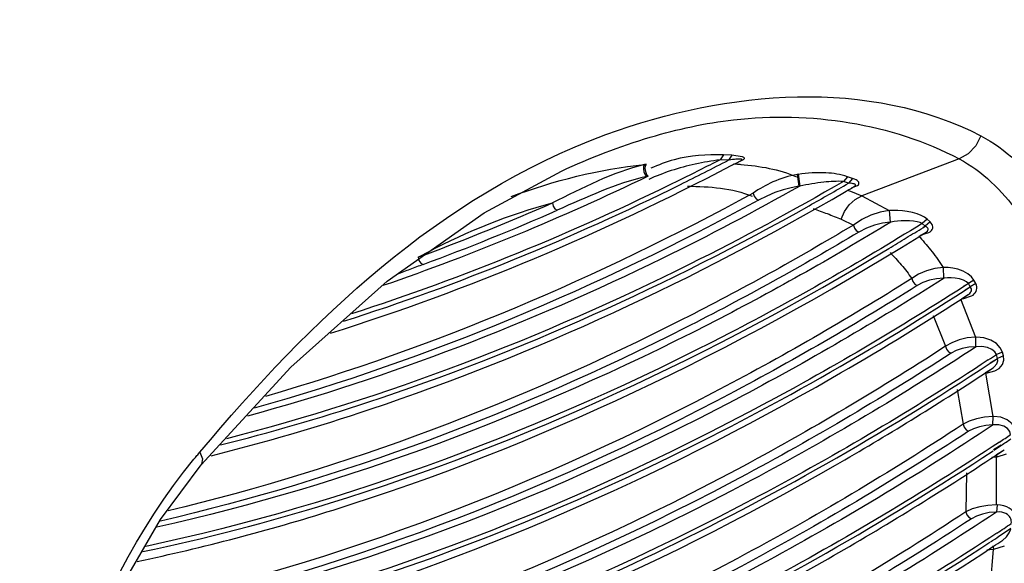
# Paper-space layout 'Sheet' of a CAD drawing. Header units: inches. Extents: x 0.2 to 10.8, y 0.2 to 8.3.
# Tile 228 of 256: x 1.8573 to 1.9185, y 6.2023 to 6.2361. Entities that reach past the tile are written whole.
import ezdxf

# ---------------------------------------------------------------- set-up
doc = ezdxf.new("R2010")
doc.units = ezdxf.units.IN
doc.header["$MEASUREMENT"] = 0
doc.layers.get('0').update_dxf_attribs({"lineweight": 5})
doc.styles.add('My Text', font='tahoma.ttf')
doc.dimstyles.new('My Dimension - mm [in] (ANSI)$0', dxfattribs={"dimtxt": 0.12, "dimasz": 0.09842519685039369, "dimexe": 0.125, "dimexo": 0.06299999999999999, "dimgap": 0.03149606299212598, "dimtad": 0, "dimlfac": 250, "dimzin": 4, "dimdsep": 46, "dimtxsty": 'My Text', "dimblk": 'Filled-1', "dimcen": 0.09, "dimclrd": 1, "dimclre": 1, "dimclrt": 1, "dimadec": 1, "dimazin": 1, "dimtfac": 1, "dimtofl": 0, "dimtmove": 0, "dimatfit": 3, "dimfxl": 1, "dimtolj": 1, "dimtzin": 4, "dimlwd": -1, "dimlwe": -1, "dimarcsym": 0})

# ---------------------------------------------------------------- blocks, each defined once
blk = doc.blocks.new('*D13')
at = {"color": 1, "true_color": 0xff0000}
for p, q in [((3.073363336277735, 5.519809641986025), (3.073363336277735, 6.009321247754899)), ((3.921363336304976, 5.519809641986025), (3.921363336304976, 6.009321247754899)), ((3.073363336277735, 5.884321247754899), (2.974938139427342, 5.884321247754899)), ((3.171788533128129, 5.884321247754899), (3.822938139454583, 5.884321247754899))]:
    blk.add_line(p, q, dxfattribs=at)
at = {"layer": 'Defpoints', "color": 0}
for p in [(3.921363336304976, 5.884321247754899), (3.073363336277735, 5.456809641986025), (3.921363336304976, 5.456809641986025)]:
    blk.add_point(p, dxfattribs=at)
at = {"color": 1, "true_color": 0xff0000, "insert": (2.15506061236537, 5.884321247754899), "char_height": 0.12, "attachment_point": 5, "style": 'My Text'}
blk.add_mtext('\\A1;212.00 mm [8.346 in]', dxfattribs=at)
blk = doc.blocks.new('Filled-1')

psp = doc.layouts.new('Sheet')

# ---------------------------------------------------------------- linework, layer by layer
at = {"color": 0, "linetype": 'ByBlock', "lineweight": -3}
for p, q in [((1.901075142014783, 6.227689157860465), (1.900864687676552, 6.227387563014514)), ((1.901610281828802, 6.227667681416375), (1.901075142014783, 6.227689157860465)), ((1.901610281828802, 6.227667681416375), (1.901397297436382, 6.227366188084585)), ((1.902253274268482, 6.227576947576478), (1.901610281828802, 6.227667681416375)), ((1.896268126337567, 6.227117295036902), (1.896170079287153, 6.227095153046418)), ((1.901397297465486, 6.227366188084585), (1.900864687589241, 6.227387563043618)), ((1.901530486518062, 6.22738342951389), (1.901397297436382, 6.227366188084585)), ((1.915735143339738, 6.227452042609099), (1.909685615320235, 6.225150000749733)), ((1.896393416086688, 6.226369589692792), (1.896295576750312, 6.226347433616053)), ((1.905669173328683, 6.226476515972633), (1.905762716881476, 6.225738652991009)), ((1.905734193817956, 6.22648528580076), (1.905669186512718, 6.226476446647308)), ((1.905734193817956, 6.22648528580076), (1.905827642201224, 6.225747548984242)), ((1.908792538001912, 6.226336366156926), (1.908545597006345, 6.226041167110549)), ((1.909110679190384, 6.226229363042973), (1.908792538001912, 6.226336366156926)), ((1.905827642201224, 6.225747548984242), (1.90576271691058, 6.22573865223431)), ((1.908862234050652, 6.225934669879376), (1.908545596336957, 6.226041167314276)), ((1.909110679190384, 6.226229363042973), (1.908862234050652, 6.225934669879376)), ((1.90905175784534, 6.22564093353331), (1.909409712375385, 6.225784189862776)), ((1.908798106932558, 6.225503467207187), (1.908989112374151, 6.22543097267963)), ((1.908989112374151, 6.22543097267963), (1.909338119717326, 6.225292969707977)), ((1.909338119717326, 6.225292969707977), (1.909685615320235, 6.225150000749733)), ((1.909685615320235, 6.225150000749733), (1.911381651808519, 6.224225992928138)), ((1.911381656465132, 6.224225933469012), (1.911440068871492, 6.223512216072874)), ((1.908403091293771, 6.223691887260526), (1.909162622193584, 6.223329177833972)), ((1.913744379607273, 6.223696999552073), (1.913447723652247, 6.223431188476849)), ((1.913632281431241, 6.223261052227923), (1.913447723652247, 6.223431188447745)), ((1.91351149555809, 6.223192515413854), (1.913632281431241, 6.223261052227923)), ((1.913512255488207, 6.223186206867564), (1.913632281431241, 6.223261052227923)), ((1.913931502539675, 6.223524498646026), (1.913632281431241, 6.223261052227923)), ((1.913931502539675, 6.223524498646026), (1.913744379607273, 6.223696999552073)), ((1.913259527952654, 6.222646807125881), (1.913683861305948, 6.222888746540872)), ((1.913262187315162, 6.222625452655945), (1.913683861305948, 6.222888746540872)), ((1.91337538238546, 6.222711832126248), (1.913846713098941, 6.222855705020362)), ((1.882500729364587, 6.221484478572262), (1.882099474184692, 6.221331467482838)), ((1.882500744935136, 6.221480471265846), (1.882099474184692, 6.221331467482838)), ((1.914744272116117, 6.220689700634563), (1.914759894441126, 6.220028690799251)), ((1.916323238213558, 6.219696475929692), (1.91599965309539, 6.21950247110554)), ((1.916323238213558, 6.219696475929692), (1.916001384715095, 6.219489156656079)), ((1.916659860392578, 6.21991037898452), (1.916323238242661, 6.219696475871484)), ((1.916435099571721, 6.219487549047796), (1.916323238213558, 6.219696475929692)), ((1.916773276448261, 6.219698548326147), (1.916435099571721, 6.219487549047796)), ((1.916773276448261, 6.219698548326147), (1.916659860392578, 6.21991037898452)), ((1.915878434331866, 6.218747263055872), (1.916300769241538, 6.219000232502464)), ((1.915880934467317, 6.218728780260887), (1.916300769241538, 6.219000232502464)), ((1.916039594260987, 6.218758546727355), (1.916517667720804, 6.218921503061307)), ((1.91612185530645, 6.219301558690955), (1.916435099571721, 6.219487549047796)), ((1.916123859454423, 6.219286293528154), (1.916435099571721, 6.219487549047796)), ((1.915826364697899, 6.218736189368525), (1.916766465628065, 6.216360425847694)), ((1.915874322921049, 6.218739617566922), (1.916039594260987, 6.218758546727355)), ((1.914122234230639, 6.217695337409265), (1.914895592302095, 6.215788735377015)), ((1.916766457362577, 6.216360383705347), (1.916756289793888, 6.215762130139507)), ((1.918429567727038, 6.215430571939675), (1.91806868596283, 6.215278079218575)), ((1.918132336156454, 6.215041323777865), (1.918068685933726, 6.215278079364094)), ((1.918494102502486, 6.215190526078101), (1.918429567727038, 6.215430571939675)), ((1.917672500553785, 6.214761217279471), (1.918132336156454, 6.215041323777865)), ((1.917675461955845, 6.214739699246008), (1.918132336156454, 6.215041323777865)), ((1.918494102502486, 6.215190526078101), (1.918132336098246, 6.215041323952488)), ((1.917321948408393, 6.214105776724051), (1.917380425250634, 6.2141134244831)), ((1.917380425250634, 6.2141134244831), (1.917840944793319, 6.21143072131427)), ((1.917427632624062, 6.214116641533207), (1.917407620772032, 6.214187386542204)), ((1.917412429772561, 6.214190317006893), (1.917855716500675, 6.214460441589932)), ((1.91741529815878, 6.214170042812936), (1.917855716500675, 6.21446044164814)), ((1.917427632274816, 6.214116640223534), (1.917968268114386, 6.214263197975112)), ((1.915623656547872, 6.213100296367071), (1.915983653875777, 6.210939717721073)), ((1.917840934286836, 6.211430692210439), (1.917816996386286, 6.210902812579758)), ((1.917882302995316, 6.20937172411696), (1.918362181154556, 6.209666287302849)), ((1.91788917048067, 6.209322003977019), (1.918366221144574, 6.209637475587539)), ((1.918069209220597, 6.209067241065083), (1.918549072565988, 6.209361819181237)), ((1.918072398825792, 6.209045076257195), (1.918549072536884, 6.20936181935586)), ((1.917775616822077, 6.208887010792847), (1.918047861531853, 6.208916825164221)), ((1.918047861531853, 6.208916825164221), (1.918047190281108, 6.205929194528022)), ((1.918095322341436, 6.208920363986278), (1.918063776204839, 6.209063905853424)), ((1.918095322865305, 6.208920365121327), (1.918690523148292, 6.209102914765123)), ((1.916194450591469, 6.207916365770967), (1.91615994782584, 6.205497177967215)), ((1.918095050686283, 6.205930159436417), (1.918068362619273, 6.205479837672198)), ((1.917466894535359, 6.20313171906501), (1.917853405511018, 6.203168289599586)), ((1.917853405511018, 6.203168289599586), (1.917606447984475, 6.200059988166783)), ((1.91790171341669, 6.203172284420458), (1.917863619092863, 6.203374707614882)), ((1.917901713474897, 6.203172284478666), (1.918559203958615, 6.203388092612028))]:
    psp.add_line(p, q, dxfattribs=at)
for points in [[(1.917090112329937, 6.228875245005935), (1.916776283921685, 6.228255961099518), (1.916305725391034, 6.227761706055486), (1.915735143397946, 6.227452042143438)], [(1.902052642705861, 6.227287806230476), (1.902058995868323, 6.227289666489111), (1.902111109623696, 6.22730626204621), (1.902159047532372, 6.227322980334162), (1.902203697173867, 6.227340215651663), (1.902245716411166, 6.227358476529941), (1.902284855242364, 6.227378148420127), (1.902319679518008, 6.22739925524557), (1.902348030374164, 6.227421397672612), (1.902367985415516, 6.227444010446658), (1.902378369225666, 6.227466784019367), (1.902378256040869, 6.227489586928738), (1.902366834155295, 6.227512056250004), (1.902343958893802, 6.227533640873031), (1.902310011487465, 6.227554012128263), (1.902265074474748, 6.227573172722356), (1.902253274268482, 6.227576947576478)], [(1.896170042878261, 6.227095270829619), (1.896111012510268, 6.226996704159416), (1.896096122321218, 6.226827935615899), (1.896129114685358, 6.226631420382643), (1.896201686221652, 6.226456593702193), (1.896295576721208, 6.226347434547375)], [(1.896268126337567, 6.227117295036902), (1.896209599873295, 6.227018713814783), (1.896194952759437, 6.226850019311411), (1.896227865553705, 6.226653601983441), (1.896300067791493, 6.226478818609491), (1.896393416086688, 6.226369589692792)], [(1.902185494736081, 6.227352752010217), (1.902207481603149, 6.227366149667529), (1.902222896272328, 6.227379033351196), (1.90223021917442, 6.227390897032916), (1.902228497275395, 6.227401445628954), (1.90221690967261, 6.227410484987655), (1.902194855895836, 6.22741774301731), (1.902162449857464, 6.227422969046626), (1.90212018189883, 6.227426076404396), (1.90206809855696, 6.227427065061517), (1.90200601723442, 6.227425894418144), (1.901933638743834, 6.227422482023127), (1.901850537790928, 6.22741670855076), (1.9017560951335, 6.22740841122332), (1.901649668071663, 6.227397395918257), (1.901530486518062, 6.22738342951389)], [(1.868583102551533, 6.208410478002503), (1.874170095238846, 6.214495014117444), (1.88015688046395, 6.219833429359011), (1.886192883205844, 6.22408529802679), (1.89099527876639, 6.226679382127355)], [(1.90576271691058, 6.22573865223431), (1.905284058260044, 6.225650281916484), (1.904786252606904, 6.225516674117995), (1.904278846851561, 6.225342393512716), (1.903767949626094, 6.225128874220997), (1.903260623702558, 6.224875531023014)], [(1.909229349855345, 6.225737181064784), (1.909251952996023, 6.225751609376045), (1.909287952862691, 6.225784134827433), (1.909300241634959, 6.22581483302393), (1.909289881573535, 6.225841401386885), (1.909261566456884, 6.225863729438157), (1.909217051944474, 6.225883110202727), (1.909155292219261, 6.225900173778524), (1.909075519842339, 6.225914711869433), (1.908977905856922, 6.225926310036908), (1.908862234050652, 6.225934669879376)], [(1.909409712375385, 6.225784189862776), (1.909469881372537, 6.225836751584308), (1.909503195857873, 6.225891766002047), (1.909509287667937, 6.225944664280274), (1.909493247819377, 6.225994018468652), (1.909457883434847, 6.226041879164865), (1.909402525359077, 6.226089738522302), (1.909326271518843, 6.22613742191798), (1.909229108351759, 6.226184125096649), (1.909110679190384, 6.226229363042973)], [(1.902932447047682, 6.225316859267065), (1.902986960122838, 6.225126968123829), (1.903106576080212, 6.224966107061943), (1.903260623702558, 6.224875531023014)], [(1.908403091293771, 6.223691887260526), (1.908608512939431, 6.224171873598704), (1.908905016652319, 6.22459302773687), (1.909272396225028, 6.22492664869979), (1.909685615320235, 6.225150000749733)], [(1.890435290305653, 6.224705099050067), (1.890481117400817, 6.22451092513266), (1.890594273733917, 6.224346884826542), (1.890745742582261, 6.224255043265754)], [(1.911381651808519, 6.224225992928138), (1.910826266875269, 6.224121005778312), (1.910251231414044, 6.223935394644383), (1.909687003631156, 6.223671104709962), (1.909162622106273, 6.223329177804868)], [(1.913744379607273, 6.223696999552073), (1.913587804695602, 6.223814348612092), (1.913384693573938, 6.223924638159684), (1.913130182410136, 6.224026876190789), (1.912830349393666, 6.224114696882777), (1.912515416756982, 6.224179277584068), (1.912213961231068, 6.224219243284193), (1.911935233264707, 6.224238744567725), (1.91167607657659, 6.224241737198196), (1.911437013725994, 6.224230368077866)], [(1.909162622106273, 6.223329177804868), (1.909221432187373, 6.223141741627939), (1.909344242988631, 6.222982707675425), (1.909499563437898, 6.222892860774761)], [(1.911440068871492, 6.223512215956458), (1.910969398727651, 6.223445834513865), (1.91047237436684, 6.22331991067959), (1.909974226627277, 6.223135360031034), (1.909499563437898, 6.222892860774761)], [(1.913447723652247, 6.223431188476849), (1.913305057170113, 6.223483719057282), (1.91312516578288, 6.223527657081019), (1.912904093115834, 6.22356191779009), (1.912647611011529, 6.223583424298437), (1.912381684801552, 6.223590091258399), (1.912130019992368, 6.223583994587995), (1.911899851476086, 6.223568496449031), (1.911688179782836, 6.223545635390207), (1.911495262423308, 6.22351674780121)], [(1.913683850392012, 6.222888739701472), (1.913716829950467, 6.222911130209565), (1.91376901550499, 6.222957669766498), (1.913802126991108, 6.223005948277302), (1.913815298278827, 6.223053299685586), (1.913810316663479, 6.223098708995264), (1.913788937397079, 6.22314211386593), (1.913752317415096, 6.223183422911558), (1.913700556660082, 6.223222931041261), (1.913632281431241, 6.223261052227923)], [(1.913846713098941, 6.222855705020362), (1.91393991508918, 6.222915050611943), (1.91401592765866, 6.222984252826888), (1.914069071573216, 6.223059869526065), (1.914097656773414, 6.223137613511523), (1.914103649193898, 6.223215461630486), (1.914089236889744, 6.22329302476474), (1.914055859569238, 6.223369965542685), (1.914003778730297, 6.223446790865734), (1.913931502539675, 6.223524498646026)], [(1.882099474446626, 6.22133146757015), (1.882139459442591, 6.221134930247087), (1.882248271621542, 6.220969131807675), (1.882398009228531, 6.220876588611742)], [(1.914744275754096, 6.220689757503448), (1.914224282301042, 6.220617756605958), (1.913700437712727, 6.220475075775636), (1.913210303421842, 6.220266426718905), (1.912795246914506, 6.220004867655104)], [(1.916659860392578, 6.21991037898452), (1.91651064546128, 6.220109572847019), (1.916280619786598, 6.220299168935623), (1.915985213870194, 6.220461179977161), (1.915663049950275, 6.220579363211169), (1.915350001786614, 6.220651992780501), (1.915059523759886, 6.220686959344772), (1.914794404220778, 6.220691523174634)], [(1.912795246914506, 6.220004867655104), (1.912856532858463, 6.219818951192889), (1.912981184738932, 6.219661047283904), (1.913137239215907, 6.219571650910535)], [(1.914759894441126, 6.220028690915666), (1.914333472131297, 6.219987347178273), (1.913899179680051, 6.219894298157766), (1.91348869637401, 6.21975257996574), (1.913137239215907, 6.219571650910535)], [(1.916323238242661, 6.219696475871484), (1.916194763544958, 6.219808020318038), (1.916002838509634, 6.219906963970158), (1.915760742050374, 6.219983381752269), (1.915500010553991, 6.2200304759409), (1.915249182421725, 6.220050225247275), (1.915018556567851, 6.220048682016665), (1.914809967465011, 6.220030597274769)], [(1.916517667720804, 6.218921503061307), (1.916603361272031, 6.218979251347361), (1.916678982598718, 6.219045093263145), (1.916743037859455, 6.219119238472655), (1.916793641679, 6.219201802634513), (1.916828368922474, 6.219292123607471), (1.916844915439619, 6.219388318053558), (1.916842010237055, 6.219488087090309), (1.916818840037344, 6.219591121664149), (1.916773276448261, 6.219698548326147)], [(1.916300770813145, 6.219000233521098), (1.916338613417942, 6.219026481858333), (1.916394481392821, 6.219073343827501), (1.916440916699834, 6.219124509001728), (1.91647642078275, 6.219179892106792), (1.916499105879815, 6.219238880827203), (1.916507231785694, 6.219300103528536), (1.916499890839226, 6.219362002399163), (1.916476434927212, 6.219424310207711), (1.916435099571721, 6.219487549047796)], [(1.916766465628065, 6.216360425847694), (1.916246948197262, 6.216305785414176), (1.915738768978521, 6.216186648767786), (1.915277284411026, 6.216010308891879), (1.914895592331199, 6.215788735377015)], [(1.918429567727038, 6.215430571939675), (1.918298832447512, 6.215704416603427), (1.918053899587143, 6.215962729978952), (1.917701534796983, 6.216177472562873), (1.91727036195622, 6.216318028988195), (1.91681465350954, 6.216361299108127)], [(1.914895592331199, 6.215788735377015), (1.914958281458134, 6.215603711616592), (1.915083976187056, 6.215446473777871), (1.915240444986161, 6.215357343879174)], [(1.916756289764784, 6.215762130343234), (1.916337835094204, 6.215728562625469), (1.915926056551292, 6.215645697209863), (1.915550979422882, 6.215518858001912), (1.915240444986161, 6.215357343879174)], [(1.91806868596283, 6.215278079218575), (1.917965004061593, 6.215446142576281), (1.917772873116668, 6.215595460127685), (1.917496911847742, 6.215708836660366), (1.917159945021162, 6.215768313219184), (1.916804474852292, 6.215763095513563)], [(1.917855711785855, 6.214460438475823), (1.917924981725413, 6.214510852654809), (1.918087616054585, 6.214692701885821), (1.918150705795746, 6.214876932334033), (1.918132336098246, 6.215041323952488)], [(1.917968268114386, 6.214263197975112), (1.918221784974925, 6.214408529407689), (1.91843288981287, 6.214663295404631), (1.918515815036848, 6.214936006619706), (1.918494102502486, 6.215190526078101)], [(1.917840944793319, 6.21143072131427), (1.9173216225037, 6.211390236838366), (1.916816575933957, 6.211289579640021), (1.916360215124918, 6.211135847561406), (1.915983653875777, 6.210939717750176)], [(1.919315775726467, 6.210382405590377), (1.919232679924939, 6.210691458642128), (1.919038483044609, 6.210976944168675), (1.918736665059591, 6.211215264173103), (1.918339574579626, 6.211377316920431), (1.917888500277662, 6.211431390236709)], [(1.915983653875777, 6.210939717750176), (1.916047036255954, 6.210755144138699), (1.916173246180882, 6.210598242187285), (1.916329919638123, 6.210509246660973)], [(1.917816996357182, 6.210902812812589), (1.917401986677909, 6.210871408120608), (1.916996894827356, 6.210790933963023), (1.916630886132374, 6.210667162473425), (1.916329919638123, 6.210509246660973)], [(1.918942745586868, 6.210299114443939), (1.918886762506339, 6.210500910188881), (1.918744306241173, 6.210678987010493), (1.918516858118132, 6.210817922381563), (1.918213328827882, 6.210898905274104), (1.917864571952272, 6.210903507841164)], [(1.868514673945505, 6.20921602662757), (1.868663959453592, 6.208784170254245), (1.868618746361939, 6.208462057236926), (1.868583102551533, 6.208410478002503)], [(1.85893257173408, 6.18202373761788), (1.859270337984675, 6.186761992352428), (1.860195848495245, 6.191590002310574), (1.861677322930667, 6.196344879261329), (1.863657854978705, 6.200868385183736), (1.866058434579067, 6.205012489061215), (1.868583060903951, 6.208410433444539)], [(1.918047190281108, 6.205929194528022), (1.917528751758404, 6.205900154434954), (1.917018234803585, 6.205814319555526), (1.916550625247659, 6.205676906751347), (1.916159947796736, 6.205497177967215)], [(1.916159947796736, 6.205497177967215), (1.916223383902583, 6.205312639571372), (1.916349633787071, 6.20515576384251), (1.916506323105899, 6.205066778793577)], [(1.918020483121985, 6.205478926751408), (1.91760576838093, 6.205445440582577), (1.917195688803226, 6.205361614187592), (1.916819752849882, 6.205232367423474), (1.916506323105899, 6.205066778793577)], [(1.918980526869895, 6.204765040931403), (1.918988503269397, 6.204849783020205), (1.918986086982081, 6.204927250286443), (1.918974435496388, 6.205000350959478), (1.918953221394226, 6.205071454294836), (1.918921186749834, 6.205141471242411), (1.918876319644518, 6.205210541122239), (1.918816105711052, 6.205277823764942), (1.918738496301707, 6.205340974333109), (1.918642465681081, 6.205396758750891), (1.918527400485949, 6.205441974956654), (1.918392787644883, 6.205473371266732), (1.918239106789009, 6.20548727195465), (1.918068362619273, 6.205479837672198)], [(1.919354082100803, 6.204771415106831), (1.919355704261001, 6.204893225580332), (1.919344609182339, 6.205005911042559), (1.919321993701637, 6.205113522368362), (1.919287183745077, 6.205219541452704), (1.919238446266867, 6.205325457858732), (1.919173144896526, 6.205431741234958), (1.919088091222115, 6.205537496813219), (1.918980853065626, 6.205639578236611), (1.918850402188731, 6.205733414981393), (1.918696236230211, 6.205814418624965), (1.918517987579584, 6.205877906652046), (1.918316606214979, 6.205918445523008), (1.918095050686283, 6.205930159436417)], [(1.918395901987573, 6.203700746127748), (1.918430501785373, 6.203724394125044), (1.918683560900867, 6.203946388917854), (1.918854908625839, 6.204183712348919), (1.918948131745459, 6.204419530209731)]]:
    psp.add_lwpolyline(points, dxfattribs=at)
for centre, radius, start, end in [((-30.2285469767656, 2.75839330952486), 32.26439592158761, 6.024537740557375, 6.176918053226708), ((1.825274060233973, 6.373814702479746), 0.165051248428, 296.3036750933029, 297.4651950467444), ((1.823200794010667, 6.376781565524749), 0.169019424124, 297.6197739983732, 297.8581170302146), ((1.818128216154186, 6.380597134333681), 0.1796692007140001, 300.2767759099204, 300.4674700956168), ((1.830230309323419, 6.36147174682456), 0.1494314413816, 290.4748032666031, 293.7592005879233), ((1.830549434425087, 6.36099016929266), 0.1493990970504, 290.306829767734, 293.7610266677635), ((1.90423519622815, 6.214182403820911), 0.0123440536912, 42.70676076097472, 43.20456940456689), ((1.816075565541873, 6.373433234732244), 0.1841047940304, 299.9039904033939, 302.8139584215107), ((1.811491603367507, 6.376730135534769), 0.1934565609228, 303.2466980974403, 303.4294398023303), ((1.815530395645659, 6.369011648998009), 0.1853549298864, 299.9415144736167, 303.3315121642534), ((1.810944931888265, 6.372216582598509), 0.1946298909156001, 303.4558204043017, 303.7030088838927), ((1.811184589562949, 6.371194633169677), 0.193877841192, 303.561431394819, 303.7739875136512), ((1.815631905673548, 6.363533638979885), 0.185366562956, 299.741133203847, 303.5348645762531), ((1.811192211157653, 6.366501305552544), 0.1943629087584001, 303.3650981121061, 303.6812716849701), ((1.811452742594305, 6.365448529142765), 0.1935736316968, 303.4705354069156, 303.7366616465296), ((1.812032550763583, 6.364572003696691), 0.192522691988, 303.2853463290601, 303.4704616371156), ((1.811087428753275, 6.365222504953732), 0.1939185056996, 303.4143191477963, 303.5982911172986)]:
    psp.add_arc(centre, radius, start, end, dxfattribs=at)
for points, knots in [([(1.868514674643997, 6.209216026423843), (1.875384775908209, 6.217398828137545), (1.889175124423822, 6.230738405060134), (1.91019366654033, 6.232459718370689), (1.917090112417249, 6.228875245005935)], [0, 0, 0, 0, 0.5788886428, 1, 1, 1, 1]), ([(1.89652384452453, 6.22879011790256), (1.898218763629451, 6.229290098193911), (1.904573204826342, 6.230697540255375), (1.911536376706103, 6.229658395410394), (1.915735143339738, 6.227452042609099)], [0, 0, 0, 0, 0.2714356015, 1, 1, 1, 1]), ([(1.917090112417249, 6.228875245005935), (1.918647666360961, 6.228065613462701), (1.925343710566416, 6.221513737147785), (1.925669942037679, 6.211187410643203), (1.924911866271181, 6.203981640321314)], [0, 0, 0, 0, 0.1950253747, 1, 1, 1, 1]), ([(1.901075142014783, 6.227689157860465), (1.900051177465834, 6.22772046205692), (1.898476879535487, 6.22762669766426), (1.8970312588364, 6.227066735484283), (1.896555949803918, 6.226861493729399)], [0, 0, 0, 0, 0.6642860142, 1, 1, 1, 1]), ([(1.900864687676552, 6.227387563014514), (1.899835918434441, 6.227236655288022), (1.898314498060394, 6.226943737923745), (1.896885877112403, 6.226368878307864), (1.896429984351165, 6.226171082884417)], [0, 0, 0, 0, 0.6766173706, 1, 1, 1, 1]), ([(1.900864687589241, 6.227387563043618), (1.900440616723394, 6.227169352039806), (1.899592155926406, 6.226737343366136), (1.898739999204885, 6.226312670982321), (1.898313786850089, 6.226102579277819)], [0, 0, 0, 0, 0.5009137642, 1, 1, 1, 1]), ([(1.901730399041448, 6.227136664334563), (1.901801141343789, 6.227130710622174), (1.901942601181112, 6.22711865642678), (1.902084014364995, 6.227106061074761), (1.902154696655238, 6.227099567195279)], [0, 0, 0, 0, 0.5000436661, 1, 1, 1, 1]), ([(1.915735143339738, 6.227452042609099), (1.917188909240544, 6.226681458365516), (1.923419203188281, 6.220458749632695), (1.923670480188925, 6.210774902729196), (1.922948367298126, 6.203998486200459)], [0, 0, 0, 0, 0.1944844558, 1, 1, 1, 1]), ([(1.905669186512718, 6.226476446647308), (1.905146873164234, 6.226387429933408), (1.904186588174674, 6.226077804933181), (1.903315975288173, 6.225582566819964), (1.902932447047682, 6.225316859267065)], [0, 0, 0, 0, 0.5317471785, 1, 1, 1, 1]), ([(1.908792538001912, 6.226336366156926), (1.908362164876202, 6.226477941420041), (1.90733416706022, 6.226633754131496), (1.906299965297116, 6.226573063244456), (1.905734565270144, 6.226473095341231)], [0, 0, 0, 0, 0.4410510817, 1, 1, 1, 1]), ([(1.908545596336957, 6.226041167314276), (1.905415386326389, 6.224227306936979), (1.893195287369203, 6.2176305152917), (1.8801071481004, 6.212579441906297), (1.870157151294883, 6.210036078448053)], [0, 0, 0, 0, 0.2605023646, 1, 1, 1, 1]), ([(1.905827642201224, 6.225747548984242), (1.903019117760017, 6.224169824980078), (1.892027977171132, 6.218386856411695), (1.880352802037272, 6.213862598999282), (1.871475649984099, 6.21145258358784)], [0, 0, 0, 0, 0.2593708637, 1, 1, 1, 1]), ([(1.908545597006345, 6.226041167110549), (1.908137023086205, 6.226059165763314), (1.907221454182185, 6.226009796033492), (1.906319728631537, 6.225856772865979), (1.905827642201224, 6.225747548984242)], [0, 0, 0, 0, 0.4479250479, 1, 1, 1, 1]), ([(1.906412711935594, 6.224532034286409), (1.906822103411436, 6.224762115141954), (1.90764048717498, 6.225226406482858), (1.908455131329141, 6.225697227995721), (1.908862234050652, 6.225934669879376)], [0, 0, 0, 0, 0.4991117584, 1, 1, 1, 1]), ([(1.869204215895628, 6.208987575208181), (1.872537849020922, 6.2098215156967), (1.886264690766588, 6.213839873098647), (1.899337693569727, 6.219961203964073), (1.908713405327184, 6.225434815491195)], [0, 0, 0, 0, 0.2404242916, 1, 1, 1, 1]), ([(1.869795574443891, 6.209652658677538), (1.872879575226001, 6.21042856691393), (1.88555808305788, 6.214120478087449), (1.897680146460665, 6.219624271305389), (1.906412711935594, 6.224532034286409)], [0, 0, 0, 0, 0.2409669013, 1, 1, 1, 1]), ([(1.906665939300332, 6.224350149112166), (1.906958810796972, 6.224250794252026), (1.907541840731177, 6.224041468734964), (1.908117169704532, 6.223811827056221), (1.908403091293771, 6.223691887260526)], [0, 0, 0, 0, 0.4993591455, 1, 1, 1, 1]), ([(1.913447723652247, 6.223431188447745), (1.909537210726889, 6.221002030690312), (1.894363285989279, 6.212330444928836), (1.877753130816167, 6.206025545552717), (1.865157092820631, 6.203349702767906)], [0, 0, 0, 0, 0.2633519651, 1, 1, 1, 1]), ([(1.911495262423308, 6.22351674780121), (1.907791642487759, 6.221257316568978), (1.893398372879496, 6.213155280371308), (1.877733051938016, 6.207193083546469), (1.865843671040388, 6.204542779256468)], [0, 0, 0, 0, 0.2626220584, 1, 1, 1, 1]), ([(1.909162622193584, 6.223329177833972), (1.905697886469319, 6.221256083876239), (1.892208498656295, 6.213780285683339), (1.877622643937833, 6.208189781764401), (1.866542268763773, 6.205567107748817)], [0, 0, 0, 0, 0.2617709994, 1, 1, 1, 1]), ([(1.864619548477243, 6.202415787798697), (1.868724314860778, 6.203279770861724), (1.885759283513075, 6.207764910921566), (1.901845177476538, 6.215521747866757), (1.913222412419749, 6.222600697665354)], [0, 0, 0, 0, 0.2384108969, 1, 1, 1, 1]), ([(1.909499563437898, 6.222892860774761), (1.905968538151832, 6.220780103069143), (1.892227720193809, 6.21317525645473), (1.877348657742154, 6.207526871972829), (1.866052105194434, 6.20492653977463)], [0, 0, 0, 0, 0.2619779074, 1, 1, 1, 1]), ([(1.911374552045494, 6.221874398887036), (1.911731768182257, 6.222090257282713), (1.912445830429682, 6.22252510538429), (1.913156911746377, 6.222964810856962), (1.913512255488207, 6.223186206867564)], [0, 0, 0, 0, 0.4992223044, 1, 1, 1, 1]), ([(1.913306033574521, 6.222554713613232), (1.913567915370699, 6.222270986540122), (1.914074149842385, 6.221668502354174), (1.914527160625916, 6.221025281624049), (1.914744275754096, 6.220689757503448)], [0, 0, 0, 0, 0.4913896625, 1, 1, 1, 1]), ([(1.864962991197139, 6.203022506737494), (1.868875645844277, 6.20384241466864), (1.885097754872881, 6.208063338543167), (1.90046527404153, 6.21528214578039), (1.911374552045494, 6.221874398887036)], [0, 0, 0, 0, 0.2387502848, 1, 1, 1, 1]), ([(1.882099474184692, 6.221331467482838), (1.882203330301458, 6.22138797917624), (1.882411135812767, 6.221499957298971), (1.882619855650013, 6.221610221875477), (1.882724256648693, 6.221664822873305)], [0, 0, 0, 0, 0.5008868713, 1, 1, 1, 1]), ([(1.911444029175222, 6.221616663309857), (1.911688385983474, 6.221372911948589), (1.912162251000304, 6.220853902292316), (1.912589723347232, 6.220296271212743), (1.912795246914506, 6.220004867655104)], [0, 0, 0, 0, 0.4918455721, 1, 1, 1, 1]), ([(1.882398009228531, 6.220876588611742), (1.882124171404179, 6.220775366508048), (1.881582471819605, 6.220573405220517), (1.881042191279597, 6.220367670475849), (1.880775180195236, 6.220264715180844)], [0, 0, 0, 0, 0.5049942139, 1, 1, 1, 1]), ([(1.914809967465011, 6.220030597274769), (1.910593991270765, 6.217339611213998), (1.894276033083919, 6.207802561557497), (1.876242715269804, 6.201003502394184), (1.862593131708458, 6.198351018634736)], [0, 0, 0, 0, 0.2645431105, 1, 1, 1, 1]), ([(1.913137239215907, 6.219571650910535), (1.909062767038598, 6.217007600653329), (1.893274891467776, 6.207892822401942), (1.875904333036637, 6.201346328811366), (1.862747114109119, 6.198699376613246)], [0, 0, 0, 0, 0.2640047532, 1, 1, 1, 1]), ([(1.912795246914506, 6.220004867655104), (1.908768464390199, 6.217470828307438), (1.893160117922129, 6.208451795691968), (1.876005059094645, 6.201943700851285), (1.863003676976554, 6.199269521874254)], [0, 0, 0, 0, 0.2638612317, 1, 1, 1, 1]), ([(1.861959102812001, 6.196920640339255), (1.866529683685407, 6.197756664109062), (1.885615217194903, 6.202384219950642), (1.903553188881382, 6.211175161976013), (1.916123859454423, 6.219286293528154)], [0, 0, 0, 0, 0.2369800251, 1, 1, 1, 1]), ([(1.916001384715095, 6.219489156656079), (1.911653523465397, 6.216694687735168), (1.894841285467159, 6.206819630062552), (1.876196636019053, 6.199844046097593), (1.862100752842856, 6.197228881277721)], [0, 0, 0, 0, 0.2649827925, 1, 1, 1, 1]), ([(1.916804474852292, 6.215763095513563), (1.912270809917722, 6.212793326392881), (1.894768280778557, 6.202343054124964), (1.875233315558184, 6.195036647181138), (1.860484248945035, 6.192449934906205)], [0, 0, 0, 0, 0.2657529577, 1, 1, 1, 1]), ([(1.915240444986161, 6.215357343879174), (1.910834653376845, 6.212506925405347), (1.89380840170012, 6.202449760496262), (1.874883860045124, 6.195372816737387), (1.860583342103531, 6.192773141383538)], [0, 0, 0, 0, 0.2652598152, 1, 1, 1, 1]), ([(1.914895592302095, 6.215788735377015), (1.910531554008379, 6.212965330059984), (1.8936616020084, 6.202993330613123), (1.87492806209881, 6.195948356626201), (1.860763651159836, 6.193318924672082)], [0, 0, 0, 0, 0.2651345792, 1, 1, 1, 1]), ([(1.860108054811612, 6.191087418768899), (1.864964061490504, 6.191893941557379), (1.885308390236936, 6.196565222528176), (1.904384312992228, 6.205992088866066), (1.917675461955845, 6.214739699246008)], [0, 0, 0, 0, 0.2362736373, 1, 1, 1, 1]), ([(1.917553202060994, 6.214938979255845), (1.912934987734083, 6.211911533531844), (1.895116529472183, 6.201279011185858), (1.875190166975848, 6.193901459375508), (1.860163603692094, 6.19137595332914)], [0, 0, 0, 0, 0.2660037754, 1, 1, 1, 1]), ([(1.861703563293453, 6.196326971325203), (1.865586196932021, 6.197044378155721), (1.881668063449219, 6.200822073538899), (1.896976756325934, 6.207584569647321), (1.907860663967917, 6.213839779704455)], [0, 0, 0, 0, 0.2392692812, 1, 1, 1, 1]), ([(1.917864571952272, 6.210903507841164), (1.913155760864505, 6.207778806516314), (1.895002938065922, 6.196826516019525), (1.874629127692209, 6.189254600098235), (1.859273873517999, 6.186734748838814)], [0, 0, 0, 0, 0.2664190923, 1, 1, 1, 1]), ([(1.916329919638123, 6.210509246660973), (1.911742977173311, 6.207501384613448), (1.894042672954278, 6.196932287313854), (1.874257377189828, 6.189582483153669), (1.859331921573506, 6.187042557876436)], [0, 0, 0, 0, 0.265945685, 1, 1, 1, 1]), ([(1.915983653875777, 6.210939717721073), (1.911432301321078, 6.207955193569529), (1.893865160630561, 6.197459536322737), (1.874243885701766, 6.190136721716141), (1.859434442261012, 6.18756963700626)], [0, 0, 0, 0, 0.2658452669, 1, 1, 1, 1]), ([(1.918243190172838, 6.209834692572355), (1.913496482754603, 6.206698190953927), (1.895201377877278, 6.195715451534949), (1.87466033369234, 6.188165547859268), (1.859193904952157, 6.185708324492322)], [0, 0, 0, 0, 0.2664836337, 1, 1, 1, 1]), ([(1.859173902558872, 6.185427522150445), (1.864120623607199, 6.186204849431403), (1.884868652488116, 6.190810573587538), (1.904323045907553, 6.200383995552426), (1.91785335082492, 6.209298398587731)], [0, 0, 0, 0, 0.2360836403, 1, 1, 1, 1]), ([(1.868144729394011, 6.208768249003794), (1.868205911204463, 6.208843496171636), (1.868328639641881, 6.20899324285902), (1.868452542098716, 6.209142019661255), (1.868514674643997, 6.209216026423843)], [0, 0, 0, 0, 0.5009056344, 1, 1, 1, 1]), ([(1.859999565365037, 6.190514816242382), (1.864037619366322, 6.191198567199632), (1.880791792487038, 6.194911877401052), (1.896737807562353, 6.201888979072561), (1.908043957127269, 6.208395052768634)], [0, 0, 0, 0, 0.2389460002, 1, 1, 1, 1]), ([(1.91615994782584, 6.205497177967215), (1.911554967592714, 6.202474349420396), (1.893788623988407, 6.191859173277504), (1.873915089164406, 6.184492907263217), (1.858928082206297, 6.181973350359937)], [0, 0, 0, 0, 0.2660355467, 1, 1, 1, 1]), ([(1.918068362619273, 6.205479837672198), (1.913319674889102, 6.202324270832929), (1.895019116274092, 6.191274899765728), (1.874455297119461, 6.183663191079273), (1.858966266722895, 6.181175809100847)], [0, 0, 0, 0, 0.2665640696, 1, 1, 1, 1]), ([(1.916506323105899, 6.205066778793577), (1.911875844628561, 6.202027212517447), (1.894013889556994, 6.191358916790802), (1.874023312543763, 6.18397175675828), (1.858953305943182, 6.181469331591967)], [0, 0, 0, 0, 0.2661008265, 1, 1, 1, 1]), ([(1.918086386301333, 6.204172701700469), (1.913337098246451, 6.201045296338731), (1.895032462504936, 6.190098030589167), (1.874484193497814, 6.182592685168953), (1.859019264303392, 6.180172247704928)], [0, 0, 0, 0, 0.2664755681, 1, 1, 1, 1]), ([(1.859033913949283, 6.179897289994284), (1.863974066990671, 6.180663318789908), (1.884693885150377, 6.185218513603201), (1.904132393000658, 6.194736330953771), (1.91765407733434, 6.203609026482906)], [0, 0, 0, 0, 0.2361224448, 1, 1, 1, 1]), ([(1.859063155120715, 6.179342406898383), (1.864023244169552, 6.180133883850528), (1.884804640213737, 6.184791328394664), (1.904288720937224, 6.194396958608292), (1.917839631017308, 6.203332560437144)], [0, 0, 0, 0, 0.2363170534, 1, 1, 1, 1]), ([(1.859134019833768, 6.184862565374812), (1.863203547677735, 6.185517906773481), (1.8800949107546, 6.189130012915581), (1.896185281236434, 6.196076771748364), (1.907588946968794, 6.202584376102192)], [0, 0, 0, 0, 0.2389292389, 1, 1, 1, 1])]:
    psp.add_open_spline(points, degree=3, knots=knots, dxfattribs=at)
for points in [[(1.890995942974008, 6.226679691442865), (1.892783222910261, 6.227513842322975), (1.8946320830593, 6.22823207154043), (1.89652384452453, 6.22879011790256)], [(1.876642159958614, 6.216605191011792), (1.885231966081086, 6.219298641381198), (1.893582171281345, 6.222849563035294), (1.901558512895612, 6.227022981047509)], [(1.887881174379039, 6.225096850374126), (1.890541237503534, 6.226097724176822), (1.893343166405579, 6.226801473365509), (1.896170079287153, 6.227095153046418)], [(1.896170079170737, 6.227095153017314), (1.894156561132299, 6.226610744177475), (1.89229852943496, 6.225609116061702), (1.890435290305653, 6.224705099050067)], [(1.902154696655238, 6.227099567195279), (1.903333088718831, 6.226991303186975), (1.904544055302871, 6.226815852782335), (1.905617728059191, 6.226318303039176)], [(1.896393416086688, 6.226369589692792), (1.891034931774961, 6.223786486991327), (1.885522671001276, 6.22149511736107), (1.879896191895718, 6.219564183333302)], [(1.896295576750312, 6.226347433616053), (1.894367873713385, 6.225908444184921), (1.892555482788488, 6.225051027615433), (1.890745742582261, 6.224255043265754)], [(1.877447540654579, 6.217350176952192), (1.884636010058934, 6.219630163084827), (1.891652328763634, 6.222511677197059), (1.898413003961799, 6.225853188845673)], [(1.898313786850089, 6.226102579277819), (1.891738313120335, 6.222861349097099), (1.884923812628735, 6.220053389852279), (1.877945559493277, 6.217806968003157)], [(1.898845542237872, 6.225740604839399), (1.900203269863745, 6.225727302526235), (1.901619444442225, 6.225645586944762), (1.902871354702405, 6.225119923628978)], [(1.902932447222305, 6.225316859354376), (1.893311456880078, 6.220070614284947), (1.883113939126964, 6.215713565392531), (1.872585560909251, 6.21267386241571)], [(1.903260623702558, 6.224875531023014), (1.893326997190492, 6.219458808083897), (1.882775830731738, 6.214987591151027), (1.871881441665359, 6.21193306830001)], [(1.882724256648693, 6.221664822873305), (1.885172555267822, 6.222945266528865), (1.887765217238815, 6.223994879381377), (1.890435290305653, 6.224705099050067)], [(1.858595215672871, 6.177142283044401), (1.857328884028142, 6.188081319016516), (1.861197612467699, 6.200224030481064), (1.868144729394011, 6.208768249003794)]]:
    psp.add_open_spline(points, degree=3, dxfattribs=at)

# ---------------------------------------------------------------- dimensions: what is measured, and where the dimension line sits
dim = psp.add_linear_dim(base=(3.921363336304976, 5.884321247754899), p1=(3.073363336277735, 5.456809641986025), p2=(3.921363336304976, 5.456809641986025), dimstyle='My Dimension - mm [in] (ANSI)$0', override={"dimpost": ' mm'})
dim.commit()
dim.dimension.update_dxf_attribs({"geometry": '*D13', "text_midpoint": (2.15506061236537, 5.884321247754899), "dimtype": 160})

doc.saveas('drawing.dxf')
